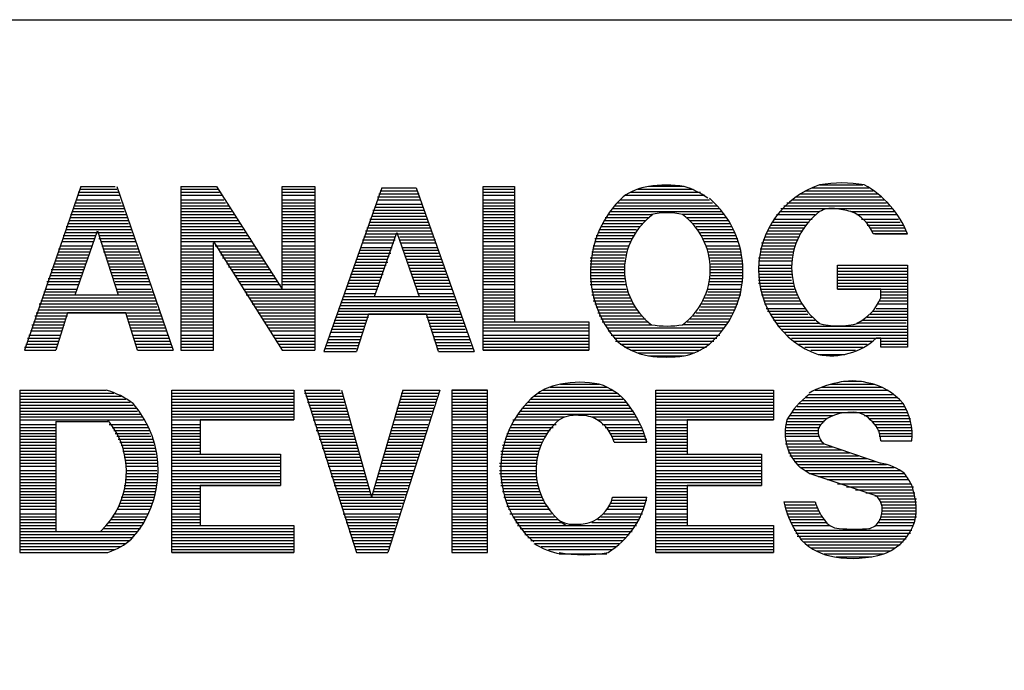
# Model space of a CAD drawing. Extents: x 12 to 27.9, y 10.8 to 21.2.
# Tile 5 of 9: x 25.803 to 26.464, y 11.611 to 12.048. Entities that reach past the tile are written whole.
import ezdxf

# ---------------------------------------------------------------- set-up
doc = ezdxf.new("R2010")
doc.units = 0
doc.header["$MEASUREMENT"] = 0
doc.layers.add('LAYNR1', color=2, linetype='Continuous')

msp = doc.modelspace()

# ---------------------------------------------------------------- linework, layer by layer
at = {"layer": 'LAYNR1', "color": 7}
for points in [[(27.941, 10.798), (23.241, 10.798), (23.241, 12.048), (27.945, 12.048), (27.945, 10.815)], [(25.844, 11.936), (25.806, 11.826)], [(25.844, 11.936), (25.867, 11.936)], [(25.868, 11.936), (25.906, 11.826)], [(25.911, 11.936), (25.911, 11.826), (25.933, 11.826), (25.933, 11.898)], [(25.911, 11.936), (25.935, 11.936)], [(25.935, 11.936), (25.979, 11.867)], [(25.979, 11.936), (26.001, 11.936)], [(25.979, 11.867), (25.979, 11.936), (26.001, 11.936), (26.001, 11.826)], [(26.046, 11.935), (26.007, 11.825)], [(26.046, 11.935), (26.069, 11.935)], [(26.069, 11.935), (26.108, 11.825)], [(26.114, 11.936), (26.135, 11.936)], [(26.249, 11.936), (26.225, 11.936)], [(26.335, 11.935), (26.373, 11.935)], [(26.34, 11.937), (26.369, 11.937)], [(25.842, 11.932), (25.869, 11.932)], [(25.842, 11.93), (25.87, 11.93)], [(25.843, 11.934), (25.868, 11.934)], [(25.911, 11.934), (25.936, 11.934)], [(25.911, 11.932), (25.937, 11.932)], [(25.911, 11.93), (25.939, 11.93)], [(25.979, 11.934), (26.001, 11.934)], [(25.979, 11.932), (26.001, 11.932)], [(25.979, 11.93), (26.001, 11.93)], [(26.043, 11.929), (26.071, 11.929)], [(26.044, 11.931), (26.071, 11.931)], [(26.045, 11.933), (26.07, 11.933)], [(26.114, 11.934), (26.135, 11.934)], [(26.114, 11.932), (26.135, 11.932)], [(26.114, 11.93), (26.135, 11.93)], [(26.209, 11.93), (26.263, 11.93)], [(26.213, 11.932), (26.26, 11.932)], [(26.218, 11.934), (26.255, 11.934)], [(26.324, 11.929), (26.381, 11.929)], [(26.327, 11.931), (26.379, 11.931)], [(26.33, 11.933), (26.376, 11.933)], [(25.839, 11.921), (25.873, 11.921)], [(25.84, 11.925), (25.871, 11.925)], [(25.84, 11.923), (25.872, 11.923)], [(25.841, 11.927), (25.87, 11.927)], [(25.911, 11.927), (25.94, 11.927)], [(25.911, 11.925), (25.941, 11.925)], [(25.911, 11.923), (25.943, 11.923)], [(25.911, 11.921), (25.944, 11.921)], [(25.979, 11.927), (26.001, 11.927)], [(25.979, 11.925), (26.001, 11.925)], [(25.979, 11.923), (26.001, 11.923)], [(25.979, 11.921), (26.001, 11.921)], [(26.041, 11.922), (26.074, 11.922)], [(26.042, 11.924), (26.073, 11.924)], [(26.043, 11.927), (26.072, 11.927)], [(26.114, 11.927), (26.135, 11.927)], [(26.114, 11.925), (26.135, 11.925)], [(26.114, 11.923), (26.135, 11.923)], [(26.114, 11.921), (26.135, 11.921)], [(26.201, 11.921), (26.273, 11.921)], [(26.202, 11.923), (26.271, 11.923)], [(26.204, 11.925), (26.268, 11.925)], [(26.206, 11.927), (26.266, 11.927)], [(26.314, 11.921), (26.389, 11.921)], [(26.316, 11.923), (26.387, 11.923)], [(26.318, 11.925), (26.385, 11.925)], [(26.321, 11.927), (26.383, 11.927)], [(25.837, 11.917), (25.874, 11.917)], [(25.837, 11.915), (25.875, 11.915)], [(25.838, 11.919), (25.873, 11.919)], [(25.911, 11.919), (25.945, 11.919)], [(25.911, 11.917), (25.947, 11.917)], [(25.911, 11.915), (25.948, 11.915)], [(25.979, 11.919), (26.001, 11.919)], [(25.979, 11.917), (26.001, 11.917)], [(25.979, 11.915), (26.001, 11.915)], [(26.039, 11.916), (26.076, 11.916)], [(26.04, 11.92), (26.074, 11.92)], [(26.04, 11.918), (26.075, 11.918)], [(26.114, 11.919), (26.135, 11.919)], [(26.114, 11.917), (26.135, 11.917)], [(26.114, 11.915), (26.135, 11.915)], [(26.196, 11.915), (26.225, 11.915)], [(26.198, 11.917), (26.227, 11.917)], [(26.199, 11.919), (26.274, 11.919)], [(26.276, 11.917), (26.248, 11.917)], [(26.251, 11.915), (26.277, 11.915)], [(26.311, 11.917), (26.337, 11.917)], [(26.313, 11.919), (26.34, 11.919)], [(26.361, 11.919), (26.39, 11.919)], [(26.365, 11.917), (26.392, 11.917)], [(25.834, 11.909), (25.877, 11.909)], [(25.835, 11.911), (25.876, 11.911)], [(25.836, 11.913), (25.876, 11.913)], [(25.911, 11.913), (25.949, 11.913)], [(25.911, 11.911), (25.951, 11.911)], [(25.911, 11.909), (25.952, 11.909)], [(25.979, 11.913), (26.001, 11.913)], [(25.979, 11.911), (26.001, 11.911)], [(25.979, 11.909), (26.001, 11.909)], [(26.036, 11.908), (26.079, 11.908)], [(26.037, 11.91), (26.078, 11.91)], [(26.038, 11.914), (26.076, 11.914)], [(26.038, 11.912), (26.077, 11.912)], [(26.114, 11.913), (26.135, 11.913)], [(26.114, 11.911), (26.135, 11.911)], [(26.114, 11.909), (26.135, 11.909)], [(26.193, 11.909), (26.219, 11.909)], [(26.194, 11.911), (26.221, 11.911)], [(26.195, 11.913), (26.223, 11.913)], [(26.253, 11.913), (26.279, 11.913)], [(26.255, 11.911), (26.28, 11.911)], [(26.257, 11.909), (26.281, 11.909)], [(26.306, 11.908), (26.33, 11.908)], [(26.307, 11.91), (26.331, 11.91)], [(26.308, 11.912), (26.333, 11.912)], [(26.309, 11.914), (26.335, 11.914)], [(26.368, 11.914), (26.393, 11.914)], [(26.371, 11.912), (26.394, 11.912)], [(26.372, 11.91), (26.396, 11.91)], [(26.374, 11.908), (26.397, 11.908)], [(25.832, 11.903), (25.854, 11.903)], [(25.832, 11.901), (25.853, 11.901)], [(25.833, 11.905), (25.878, 11.905)], [(25.834, 11.907), (25.878, 11.907)], [(25.84, 11.863), (25.855, 11.906), (25.869, 11.863)], [(25.856, 11.903), (25.879, 11.903)], [(25.856, 11.901), (25.88, 11.901)], [(25.911, 11.907), (25.953, 11.907)], [(25.911, 11.905), (25.955, 11.905)], [(25.911, 11.903), (25.956, 11.903)], [(25.911, 11.901), (25.958, 11.901)], [(25.979, 11.907), (26.001, 11.907)], [(25.979, 11.905), (26.001, 11.905)], [(25.979, 11.903), (26.001, 11.903)], [(25.979, 11.901), (26.001, 11.901)], [(26.034, 11.902), (26.055, 11.902)], [(26.035, 11.906), (26.079, 11.906)], [(26.035, 11.904), (26.08, 11.904)], [(26.041, 11.862), (26.056, 11.905), (26.071, 11.862)], [(26.058, 11.902), (26.081, 11.902)], [(26.114, 11.907), (26.135, 11.907)], [(26.114, 11.905), (26.135, 11.905)], [(26.114, 11.903), (26.135, 11.903)], [(26.114, 11.901), (26.135, 11.901)], [(26.189, 11.901), (26.214, 11.901)], [(26.19, 11.903), (26.215, 11.903)], [(26.191, 11.905), (26.216, 11.905)], [(26.192, 11.907), (26.217, 11.907)], [(26.258, 11.907), (26.282, 11.907)], [(26.26, 11.905), (26.283, 11.905)], [(26.261, 11.903), (26.284, 11.903)], [(26.262, 11.901), (26.285, 11.901)], [(26.303, 11.902), (26.326, 11.902)], [(26.304, 11.904), (26.327, 11.904)], [(26.305, 11.906), (26.328, 11.906)], [(26.375, 11.906), (26.398, 11.906)], [(26.377, 11.904), (26.399, 11.904)], [(25.83, 11.896), (25.851, 11.896)], [(25.831, 11.899), (25.852, 11.899)], [(25.857, 11.899), (25.881, 11.899)], [(25.858, 11.896), (25.881, 11.896)], [(25.911, 11.899), (25.959, 11.899)], [(25.911, 11.896), (25.933, 11.896)], [(25.933, 11.899), (25.979, 11.826)], [(25.934, 11.896), (25.96, 11.896)], [(25.979, 11.899), (26.001, 11.899)], [(25.979, 11.896), (26.001, 11.896)], [(26.032, 11.895), (26.053, 11.895)], [(26.033, 11.9), (26.055, 11.9)], [(26.033, 11.898), (26.054, 11.898)], [(26.058, 11.9), (26.082, 11.9)], [(26.059, 11.898), (26.082, 11.898)], [(26.06, 11.895), (26.083, 11.895)], [(26.114, 11.899), (26.135, 11.899)], [(26.114, 11.896), (26.135, 11.896)], [(26.188, 11.896), (26.212, 11.896)], [(26.189, 11.899), (26.213, 11.899)], [(26.263, 11.899), (26.285, 11.899)], [(26.264, 11.896), (26.286, 11.896)], [(26.301, 11.898), (26.324, 11.898)], [(26.301, 11.896), (26.323, 11.896)], [(26.302, 11.9), (26.325, 11.9)], [(25.827, 11.888), (25.849, 11.888)], [(25.828, 11.89), (25.849, 11.89)], [(25.829, 11.894), (25.851, 11.894)], [(25.829, 11.892), (25.85, 11.892)], [(25.859, 11.894), (25.882, 11.894)], [(25.859, 11.892), (25.883, 11.892)], [(25.86, 11.89), (25.883, 11.89)], [(25.861, 11.888), (25.884, 11.888)], [(25.911, 11.894), (25.933, 11.894)], [(25.911, 11.892), (25.933, 11.892)], [(25.911, 11.89), (25.933, 11.89)], [(25.911, 11.888), (25.933, 11.888)], [(25.936, 11.894), (25.962, 11.894)], [(25.937, 11.892), (25.963, 11.892)], [(25.938, 11.89), (25.964, 11.89)], [(25.939, 11.888), (25.966, 11.888)], [(25.979, 11.894), (26.001, 11.894)], [(25.979, 11.892), (26.001, 11.892)], [(25.979, 11.89), (26.001, 11.89)], [(25.979, 11.888), (26.001, 11.888)], [(26.03, 11.889), (26.051, 11.889)], [(26.031, 11.893), (26.052, 11.893)], [(26.031, 11.891), (26.052, 11.891)], [(26.06, 11.893), (26.084, 11.893)], [(26.061, 11.891), (26.084, 11.891)], [(26.062, 11.889), (26.085, 11.889)], [(26.114, 11.894), (26.135, 11.894)], [(26.114, 11.892), (26.135, 11.892)], [(26.114, 11.89), (26.135, 11.89)], [(26.114, 11.888), (26.135, 11.888)], [(26.186, 11.888), (26.209, 11.888)], [(26.187, 11.892), (26.211, 11.892)], [(26.187, 11.89), (26.21, 11.89)], [(26.188, 11.894), (26.211, 11.894)], [(26.265, 11.894), (26.287, 11.894)], [(26.265, 11.892), (26.287, 11.892)], [(26.266, 11.89), (26.287, 11.89)], [(26.266, 11.888), (26.288, 11.888)], [(26.299, 11.888), (26.321, 11.888)], [(26.3, 11.894), (26.323, 11.894)], [(26.3, 11.892), (26.322, 11.892)], [(26.3, 11.89), (26.322, 11.89)], [(25.825, 11.882), (25.846, 11.882)], [(25.826, 11.884), (25.847, 11.884)], [(25.827, 11.886), (25.848, 11.886)], [(25.862, 11.886), (25.885, 11.886)], [(25.862, 11.884), (25.886, 11.884)], [(25.863, 11.882), (25.886, 11.882)], [(25.911, 11.886), (25.933, 11.886)], [(25.911, 11.884), (25.933, 11.884)], [(25.911, 11.882), (25.933, 11.882)], [(25.941, 11.886), (25.967, 11.886)], [(25.942, 11.884), (25.968, 11.884)], [(25.943, 11.882), (25.97, 11.882)], [(25.979, 11.886), (26.001, 11.886)], [(25.979, 11.884), (26.001, 11.884)], [(25.979, 11.882), (26.001, 11.882)], [(26.028, 11.885), (26.05, 11.885)], [(26.028, 11.883), (26.049, 11.883)], [(26.029, 11.887), (26.05, 11.887)], [(26.063, 11.887), (26.086, 11.887)], [(26.063, 11.885), (26.087, 11.885)], [(26.064, 11.883), (26.087, 11.883)], [(26.114, 11.886), (26.135, 11.886)], [(26.114, 11.884), (26.135, 11.884)], [(26.114, 11.882), (26.135, 11.882)], [(26.186, 11.886), (26.209, 11.886)], [(26.186, 11.884), (26.209, 11.884)], [(26.186, 11.882), (26.209, 11.882)], [(26.267, 11.886), (26.288, 11.886)], [(26.267, 11.884), (26.288, 11.884)], [(26.267, 11.882), (26.288, 11.882)], [(26.299, 11.886), (26.321, 11.886)], [(26.299, 11.883), (26.321, 11.883)], [(26.352, 11.883), (26.399, 11.883)], [(25.823, 11.876), (25.844, 11.876)], [(25.824, 11.88), (25.846, 11.88)], [(25.824, 11.878), (25.845, 11.878)], [(25.864, 11.88), (25.887, 11.88)], [(25.864, 11.878), (25.888, 11.878)], [(25.865, 11.876), (25.888, 11.876)], [(25.911, 11.88), (25.933, 11.88)], [(25.911, 11.878), (25.933, 11.878)], [(25.911, 11.876), (25.933, 11.876)], [(25.945, 11.88), (25.971, 11.88)], [(25.946, 11.878), (25.972, 11.878)], [(25.948, 11.876), (25.974, 11.876)], [(25.979, 11.88), (26.001, 11.88)], [(25.979, 11.878), (26.001, 11.878)], [(25.979, 11.876), (26.001, 11.876)], [(26.025, 11.877), (26.047, 11.877)], [(26.025, 11.875), (26.046, 11.875)], [(26.026, 11.879), (26.047, 11.879)], [(26.027, 11.881), (26.048, 11.881)], [(26.065, 11.881), (26.088, 11.881)], [(26.065, 11.879), (26.089, 11.879)], [(26.066, 11.877), (26.089, 11.877)], [(26.067, 11.875), (26.09, 11.875)], [(26.114, 11.88), (26.135, 11.88)], [(26.114, 11.878), (26.135, 11.878)], [(26.114, 11.876), (26.135, 11.876)], [(26.186, 11.88), (26.209, 11.88)], [(26.186, 11.878), (26.209, 11.878)], [(26.186, 11.876), (26.209, 11.876)], [(26.267, 11.88), (26.288, 11.88)], [(26.267, 11.878), (26.288, 11.878)], [(26.267, 11.876), (26.288, 11.876)], [(26.299, 11.881), (26.321, 11.881)], [(26.299, 11.879), (26.321, 11.879)], [(26.299, 11.877), (26.321, 11.877)], [(26.299, 11.875), (26.321, 11.875)], [(26.352, 11.881), (26.399, 11.881)], [(26.352, 11.879), (26.399, 11.879)], [(26.352, 11.877), (26.399, 11.877)], [(26.352, 11.875), (26.399, 11.875)], [(25.821, 11.872), (25.843, 11.872)], [(25.821, 11.87), (25.842, 11.87)], [(25.822, 11.874), (25.844, 11.874)], [(25.866, 11.874), (25.889, 11.874)], [(25.867, 11.872), (25.89, 11.872)], [(25.867, 11.87), (25.891, 11.87)], [(25.911, 11.874), (25.933, 11.874)], [(25.911, 11.872), (25.933, 11.872)], [(25.911, 11.87), (25.933, 11.87)], [(25.949, 11.874), (25.975, 11.874)], [(25.95, 11.872), (25.976, 11.872)], [(25.952, 11.87), (25.978, 11.87)], [(25.979, 11.874), (26.001, 11.874)], [(25.979, 11.872), (26.001, 11.872)], [(25.979, 11.87), (26.001, 11.87)], [(26.023, 11.871), (26.044, 11.871)], [(26.023, 11.869), (26.044, 11.869)], [(26.024, 11.873), (26.045, 11.873)], [(26.068, 11.873), (26.091, 11.873)], [(26.068, 11.871), (26.092, 11.871)], [(26.069, 11.869), (26.092, 11.869)], [(26.114, 11.874), (26.135, 11.874)], [(26.114, 11.872), (26.135, 11.872)], [(26.114, 11.87), (26.135, 11.87)], [(26.186, 11.874), (26.209, 11.874)], [(26.186, 11.872), (26.209, 11.872)], [(26.186, 11.87), (26.21, 11.87)], [(26.266, 11.874), (26.288, 11.874)], [(26.266, 11.872), (26.288, 11.872)], [(26.266, 11.87), (26.288, 11.87)], [(26.299, 11.873), (26.321, 11.873)], [(26.299, 11.871), (26.322, 11.871)], [(26.3, 11.869), (26.323, 11.869)], [(26.352, 11.873), (26.399, 11.873)], [(26.352, 11.871), (26.399, 11.871)], [(26.352, 11.869), (26.399, 11.869)], [(25.819, 11.865), (25.841, 11.865)], [(25.819, 11.863), (25.893, 11.863)], [(25.82, 11.867), (25.841, 11.867)], [(25.84, 11.863), (25.869, 11.863)], [(25.868, 11.867), (25.891, 11.867)], [(25.869, 11.865), (25.892, 11.865)], [(25.911, 11.867), (25.933, 11.867)], [(25.911, 11.865), (25.933, 11.865)], [(25.911, 11.863), (25.933, 11.863)], [(25.953, 11.867), (26.001, 11.867)], [(25.954, 11.865), (26.001, 11.865)], [(25.955, 11.863), (26.001, 11.863)], [(26.02, 11.862), (26.095, 11.862)], [(26.021, 11.864), (26.042, 11.864)], [(26.022, 11.867), (26.043, 11.867)], [(26.042, 11.862), (26.071, 11.862)], [(26.07, 11.867), (26.093, 11.867)], [(26.07, 11.864), (26.094, 11.864)], [(26.114, 11.867), (26.135, 11.867)], [(26.114, 11.865), (26.135, 11.865)], [(26.114, 11.863), (26.135, 11.863)], [(26.187, 11.867), (26.21, 11.867)], [(26.187, 11.865), (26.211, 11.865)], [(26.187, 11.863), (26.212, 11.863)], [(26.264, 11.863), (26.287, 11.863)], [(26.265, 11.867), (26.287, 11.867)], [(26.265, 11.865), (26.287, 11.865)], [(26.3, 11.867), (26.323, 11.867)], [(26.301, 11.865), (26.324, 11.865)], [(26.301, 11.863), (26.325, 11.863)], [(26.352, 11.867), (26.399, 11.867)], [(26.381, 11.865), (26.399, 11.865)], [(26.381, 11.863), (26.399, 11.863)], [(25.816, 11.857), (25.895, 11.857)], [(25.816, 11.855), (25.895, 11.855)], [(25.817, 11.859), (25.894, 11.859)], [(25.818, 11.861), (25.894, 11.861)], [(25.911, 11.861), (25.933, 11.861)], [(25.911, 11.859), (25.933, 11.859)], [(25.911, 11.857), (25.933, 11.857)], [(25.911, 11.855), (25.933, 11.855)], [(25.957, 11.861), (26.001, 11.861)], [(25.958, 11.859), (26.001, 11.859)], [(25.959, 11.857), (26.001, 11.857)], [(25.961, 11.855), (26.001, 11.855)], [(26.018, 11.856), (26.097, 11.856)], [(26.019, 11.858), (26.096, 11.858)], [(26.02, 11.86), (26.095, 11.86)], [(26.114, 11.861), (26.135, 11.861)], [(26.114, 11.859), (26.135, 11.859)], [(26.114, 11.857), (26.135, 11.857)], [(26.114, 11.855), (26.135, 11.855)], [(26.188, 11.861), (26.213, 11.861)], [(26.188, 11.859), (26.214, 11.859)], [(26.189, 11.857), (26.215, 11.857)], [(26.19, 11.855), (26.216, 11.855)], [(26.26, 11.855), (26.284, 11.855)], [(26.261, 11.857), (26.285, 11.857)], [(26.262, 11.859), (26.285, 11.859)], [(26.263, 11.861), (26.286, 11.861)], [(26.302, 11.861), (26.326, 11.861)], [(26.303, 11.859), (26.327, 11.859)], [(26.303, 11.857), (26.328, 11.857)], [(26.379, 11.857), (26.399, 11.857)], [(26.38, 11.859), (26.399, 11.859)], [(26.381, 11.861), (26.399, 11.861)], [(25.813, 11.849), (25.835, 11.849)], [(25.814, 11.851), (25.897, 11.851)], [(25.815, 11.853), (25.896, 11.853)], [(25.882, 11.826), (25.874, 11.851), (25.835, 11.851), (25.827, 11.826)], [(25.875, 11.849), (25.898, 11.849)], [(25.911, 11.853), (25.933, 11.853)], [(25.911, 11.851), (25.933, 11.851)], [(25.911, 11.849), (25.933, 11.849)], [(25.962, 11.853), (26.001, 11.853)], [(25.963, 11.851), (26.001, 11.851)], [(25.965, 11.849), (26.001, 11.849)], [(26.016, 11.85), (26.099, 11.85)], [(26.017, 11.854), (26.097, 11.854)], [(26.017, 11.852), (26.098, 11.852)], [(26.084, 11.825), (26.076, 11.85), (26.037, 11.85), (26.029, 11.825)], [(26.114, 11.853), (26.135, 11.853)], [(26.114, 11.851), (26.135, 11.851)], [(26.114, 11.849), (26.135, 11.849)], [(26.191, 11.853), (26.217, 11.853)], [(26.191, 11.851), (26.219, 11.851)], [(26.192, 11.849), (26.221, 11.849)], [(26.255, 11.849), (26.281, 11.849)], [(26.257, 11.851), (26.282, 11.851)], [(26.259, 11.853), (26.283, 11.853)], [(26.304, 11.854), (26.33, 11.854)], [(26.305, 11.852), (26.331, 11.852)], [(26.307, 11.85), (26.332, 11.85)], [(26.374, 11.85), (26.399, 11.85)], [(26.376, 11.852), (26.399, 11.852)], [(26.378, 11.854), (26.399, 11.854)], [(25.811, 11.843), (25.833, 11.843)], [(25.812, 11.845), (25.833, 11.845)], [(25.813, 11.847), (25.834, 11.847)], [(25.875, 11.847), (25.899, 11.847)], [(25.876, 11.845), (25.899, 11.845)], [(25.877, 11.843), (25.9, 11.843)], [(25.911, 11.847), (25.933, 11.847)], [(25.911, 11.845), (25.933, 11.845)], [(25.911, 11.843), (25.933, 11.843)], [(25.966, 11.847), (26.001, 11.847)], [(25.967, 11.845), (26.001, 11.845)], [(25.969, 11.843), (26.001, 11.843)], [(26.013, 11.842), (26.034, 11.842)], [(26.014, 11.846), (26.036, 11.846)], [(26.014, 11.844), (26.035, 11.844)], [(26.015, 11.848), (26.037, 11.848)], [(26.076, 11.848), (26.1, 11.848)], [(26.077, 11.846), (26.1, 11.846)], [(26.078, 11.844), (26.101, 11.844)], [(26.078, 11.842), (26.102, 11.842)], [(26.114, 11.847), (26.135, 11.847)], [(26.114, 11.845), (26.185, 11.845)], [(26.114, 11.843), (26.185, 11.843)], [(26.193, 11.847), (26.223, 11.847)], [(26.194, 11.845), (26.225, 11.845)], [(26.196, 11.843), (26.227, 11.843)], [(26.277, 11.843), (26.248, 11.843)], [(26.251, 11.845), (26.279, 11.845)], [(26.253, 11.847), (26.28, 11.847)], [(26.308, 11.848), (26.335, 11.848)], [(26.309, 11.846), (26.337, 11.846)], [(26.311, 11.844), (26.339, 11.844)], [(26.312, 11.842), (26.399, 11.842)], [(26.398, 11.844), (26.366, 11.844)], [(26.369, 11.846), (26.399, 11.846)], [(26.372, 11.848), (26.399, 11.848)], [(25.809, 11.836), (25.83, 11.836)], [(25.81, 11.839), (25.831, 11.839)], [(25.811, 11.841), (25.832, 11.841)], [(25.877, 11.841), (25.901, 11.841)], [(25.878, 11.839), (25.901, 11.839)], [(25.879, 11.836), (25.902, 11.836)], [(25.911, 11.841), (25.933, 11.841)], [(25.911, 11.839), (25.933, 11.839)], [(25.911, 11.836), (25.933, 11.836)], [(25.97, 11.841), (26.001, 11.841)], [(25.971, 11.839), (26.001, 11.839)], [(25.973, 11.836), (26.001, 11.836)], [(26.011, 11.835), (26.032, 11.835)], [(26.012, 11.84), (26.034, 11.84)], [(26.012, 11.838), (26.033, 11.838)], [(26.079, 11.84), (26.102, 11.84)], [(26.08, 11.838), (26.103, 11.838)], [(26.081, 11.835), (26.104, 11.835)], [(26.114, 11.841), (26.185, 11.841)], [(26.114, 11.839), (26.185, 11.839)], [(26.114, 11.836), (26.185, 11.836)], [(26.197, 11.841), (26.276, 11.841)], [(26.198, 11.839), (26.274, 11.839)], [(26.2, 11.836), (26.273, 11.836)], [(26.314, 11.84), (26.399, 11.84)], [(26.316, 11.838), (26.399, 11.838)], [(26.318, 11.836), (26.399, 11.836)], [(25.807, 11.83), (25.828, 11.83)], [(25.808, 11.834), (25.83, 11.834)], [(25.808, 11.832), (25.829, 11.832)], [(25.88, 11.834), (25.903, 11.834)], [(25.88, 11.832), (25.904, 11.832)], [(25.881, 11.83), (25.904, 11.83)], [(25.911, 11.834), (25.933, 11.834)], [(25.911, 11.832), (25.933, 11.832)], [(25.911, 11.83), (25.933, 11.83)], [(25.974, 11.834), (26.001, 11.834)], [(25.975, 11.832), (26.001, 11.832)], [(25.977, 11.83), (26.001, 11.83)], [(26.009, 11.831), (26.031, 11.831)], [(26.009, 11.829), (26.03, 11.829)], [(26.01, 11.833), (26.032, 11.833)], [(26.081, 11.833), (26.105, 11.833)], [(26.082, 11.831), (26.105, 11.831)], [(26.083, 11.829), (26.106, 11.829)], [(26.114, 11.834), (26.185, 11.834)], [(26.114, 11.832), (26.185, 11.832)], [(26.114, 11.83), (26.185, 11.83)], [(26.202, 11.834), (26.271, 11.834)], [(26.203, 11.832), (26.269, 11.832)], [(26.206, 11.83), (26.266, 11.83)], [(26.321, 11.834), (26.399, 11.834)], [(26.323, 11.832), (26.375, 11.832)], [(26.326, 11.83), (26.372, 11.83)], [(26.381, 11.832), (26.399, 11.832)], [(26.381, 11.83), (26.399, 11.83)], [(25.806, 11.828), (25.828, 11.828)], [(25.806, 11.826), (25.827, 11.826)], [(25.882, 11.828), (25.905, 11.828)], [(25.882, 11.826), (25.906, 11.826)], [(25.911, 11.828), (25.933, 11.828)], [(25.911, 11.826), (25.933, 11.826)], [(25.978, 11.828), (26.001, 11.828)], [(25.979, 11.826), (26.001, 11.826)], [(26.007, 11.825), (26.029, 11.825)], [(26.008, 11.827), (26.029, 11.827)], [(26.083, 11.827), (26.107, 11.827)], [(26.084, 11.825), (26.108, 11.825)], [(26.114, 11.828), (26.185, 11.828)], [(26.114, 11.826), (26.185, 11.826)], [(26.209, 11.828), (26.264, 11.828)], [(26.213, 11.826), (26.26, 11.826)], [(26.218, 11.824), (26.256, 11.824)], [(26.225, 11.822), (26.249, 11.822)], [(26.33, 11.828), (26.369, 11.828)], [(26.334, 11.826), (26.364, 11.826)], [(26.339, 11.823), (26.357, 11.823)], [(26.166, 11.803), (26.192, 11.803)], [(26.347, 11.803), (26.377, 11.803)], [(26.356, 11.805), (26.368, 11.805)], [(25.803, 11.799), (25.861, 11.799)], [(25.803, 11.799), (25.803, 11.69)], [(25.803, 11.797), (25.866, 11.797)], [(25.905, 11.799), (25.987, 11.799)], [(25.905, 11.797), (25.987, 11.797)], [(25.994, 11.799), (26.018, 11.799)], [(25.994, 11.799), (26.029, 11.69)], [(25.994, 11.797), (26.019, 11.797)], [(26.019, 11.799), (26.039, 11.727)], [(26.06, 11.799), (26.039, 11.727)], [(26.085, 11.799), (26.05, 11.69)], [(26.059, 11.797), (26.084, 11.797)], [(26.06, 11.799), (26.085, 11.799)], [(26.093, 11.799), (26.117, 11.799)], [(26.093, 11.797), (26.117, 11.797)], [(26.151, 11.797), (26.204, 11.797)], [(26.154, 11.799), (26.201, 11.799)], [(26.159, 11.801), (26.197, 11.801)], [(26.23, 11.799), (26.309, 11.799)], [(26.23, 11.797), (26.309, 11.797)], [(26.333, 11.796), (26.389, 11.796)], [(26.337, 11.799), (26.386, 11.799)], [(26.341, 11.801), (26.382, 11.801)], [(25.803, 11.795), (25.871, 11.795)], [(25.803, 11.793), (25.874, 11.793)], [(25.803, 11.791), (25.877, 11.791)], [(25.803, 11.789), (25.879, 11.789)], [(25.905, 11.795), (25.987, 11.795)], [(25.905, 11.793), (25.987, 11.793)], [(25.905, 11.791), (25.987, 11.791)], [(25.905, 11.789), (25.987, 11.789)], [(25.995, 11.795), (26.02, 11.795)], [(25.996, 11.793), (26.02, 11.793)], [(25.996, 11.791), (26.021, 11.791)], [(25.997, 11.789), (26.021, 11.789)], [(26.057, 11.789), (26.081, 11.789)], [(26.058, 11.793), (26.083, 11.793)], [(26.058, 11.791), (26.082, 11.791)], [(26.059, 11.795), (26.083, 11.795)], [(26.093, 11.795), (26.117, 11.795)], [(26.093, 11.793), (26.117, 11.793)], [(26.093, 11.791), (26.117, 11.791)], [(26.093, 11.789), (26.117, 11.789)], [(26.142, 11.789), (26.212, 11.789)], [(26.144, 11.791), (26.21, 11.791)], [(26.146, 11.793), (26.208, 11.793)], [(26.148, 11.795), (26.206, 11.795)], [(26.23, 11.795), (26.309, 11.795)], [(26.23, 11.793), (26.309, 11.793)], [(26.23, 11.791), (26.309, 11.791)], [(26.23, 11.789), (26.309, 11.789)], [(26.326, 11.79), (26.396, 11.79)], [(26.328, 11.792), (26.394, 11.792)], [(26.331, 11.794), (26.392, 11.794)], [(25.803, 11.787), (25.881, 11.787)], [(25.803, 11.785), (25.882, 11.785)], [(25.803, 11.783), (25.884, 11.783)], [(25.905, 11.787), (25.987, 11.787)], [(25.905, 11.785), (25.987, 11.785)], [(25.905, 11.783), (25.987, 11.783)], [(25.998, 11.787), (26.022, 11.787)], [(25.999, 11.785), (26.023, 11.785)], [(25.999, 11.783), (26.023, 11.783)], [(26.055, 11.783), (26.079, 11.783)], [(26.056, 11.787), (26.081, 11.787)], [(26.056, 11.785), (26.08, 11.785)], [(26.093, 11.787), (26.117, 11.787)], [(26.093, 11.785), (26.117, 11.785)], [(26.093, 11.783), (26.117, 11.783)], [(26.137, 11.783), (26.18, 11.783)], [(26.139, 11.785), (26.183, 11.785)], [(26.14, 11.787), (26.213, 11.787)], [(26.179, 11.783), (26.216, 11.783)], [(26.182, 11.785), (26.215, 11.785)], [(26.23, 11.787), (26.309, 11.787)], [(26.23, 11.785), (26.309, 11.785)], [(26.23, 11.783), (26.309, 11.783)], [(26.32, 11.782), (26.349, 11.782)], [(26.321, 11.784), (26.399, 11.784)], [(26.323, 11.786), (26.398, 11.786)], [(26.325, 11.788), (26.397, 11.788)], [(26.37, 11.782), (26.4, 11.782)], [(25.803, 11.781), (25.885, 11.781)], [(25.803, 11.779), (25.886, 11.779)], [(25.803, 11.776), (25.827, 11.776)], [(25.827, 11.778), (25.827, 11.704)], [(25.827, 11.778), (25.862, 11.778)], [(25.863, 11.776), (25.888, 11.776)], [(25.905, 11.781), (25.987, 11.781)], [(25.905, 11.779), (25.987, 11.779)], [(25.905, 11.776), (25.924, 11.776)], [(26, 11.781), (26.024, 11.781)], [(26, 11.779), (26.024, 11.779)], [(26.001, 11.776), (26.025, 11.776)], [(26.054, 11.779), (26.078, 11.779)], [(26.054, 11.776), (26.077, 11.776)], [(26.055, 11.781), (26.079, 11.781)], [(26.093, 11.781), (26.117, 11.781)], [(26.093, 11.779), (26.117, 11.779)], [(26.093, 11.776), (26.117, 11.776)], [(26.133, 11.776), (26.163, 11.776)], [(26.134, 11.779), (26.165, 11.779)], [(26.136, 11.781), (26.169, 11.781)], [(26.187, 11.781), (26.217, 11.781)], [(26.191, 11.779), (26.218, 11.779)], [(26.194, 11.776), (26.219, 11.776)], [(26.23, 11.781), (26.309, 11.781)], [(26.23, 11.779), (26.309, 11.779)], [(26.23, 11.776), (26.251, 11.776)], [(26.317, 11.776), (26.341, 11.776)], [(26.318, 11.778), (26.343, 11.778)], [(26.319, 11.78), (26.345, 11.78)], [(26.373, 11.78), (26.401, 11.78)], [(26.375, 11.778), (26.401, 11.778)], [(26.377, 11.776), (26.401, 11.776)], [(25.803, 11.774), (25.827, 11.774)], [(25.803, 11.772), (25.827, 11.772)], [(25.803, 11.77), (25.827, 11.77)], [(25.865, 11.774), (25.889, 11.774)], [(25.866, 11.772), (25.89, 11.772)], [(25.867, 11.77), (25.89, 11.77)], [(25.905, 11.774), (25.924, 11.774)], [(25.905, 11.772), (25.924, 11.772)], [(25.905, 11.77), (25.924, 11.77)], [(26.002, 11.774), (26.026, 11.774)], [(26.002, 11.772), (26.026, 11.772)], [(26.003, 11.77), (26.027, 11.77)], [(26.052, 11.772), (26.076, 11.772)], [(26.052, 11.77), (26.075, 11.77)], [(26.053, 11.774), (26.077, 11.774)], [(26.093, 11.774), (26.117, 11.774)], [(26.093, 11.772), (26.117, 11.772)], [(26.093, 11.77), (26.117, 11.77)], [(26.13, 11.77), (26.157, 11.77)], [(26.131, 11.772), (26.159, 11.772)], [(26.132, 11.774), (26.161, 11.774)], [(26.196, 11.774), (26.22, 11.774)], [(26.198, 11.772), (26.221, 11.772)], [(26.199, 11.77), (26.222, 11.77)], [(26.23, 11.774), (26.251, 11.774)], [(26.23, 11.772), (26.251, 11.772)], [(26.23, 11.77), (26.251, 11.77)], [(26.317, 11.774), (26.34, 11.774)], [(26.317, 11.772), (26.339, 11.772)], [(26.317, 11.77), (26.339, 11.77)], [(26.378, 11.774), (26.402, 11.774)], [(26.379, 11.772), (26.402, 11.772)], [(26.38, 11.77), (26.402, 11.77)], [(25.803, 11.768), (25.827, 11.768)], [(25.803, 11.766), (25.827, 11.766)], [(25.803, 11.764), (25.827, 11.764)], [(25.868, 11.768), (25.891, 11.768)], [(25.869, 11.766), (25.892, 11.766)], [(25.87, 11.764), (25.893, 11.764)], [(25.905, 11.768), (25.924, 11.768)], [(25.905, 11.766), (25.924, 11.766)], [(25.905, 11.764), (25.924, 11.764)], [(26.004, 11.768), (26.027, 11.768)], [(26.004, 11.766), (26.028, 11.766)], [(26.005, 11.764), (26.029, 11.764)], [(26.05, 11.764), (26.073, 11.764)], [(26.051, 11.768), (26.075, 11.768)], [(26.051, 11.766), (26.074, 11.766)], [(26.093, 11.768), (26.117, 11.768)], [(26.093, 11.766), (26.117, 11.766)], [(26.093, 11.764), (26.117, 11.764)], [(26.128, 11.764), (26.154, 11.764)], [(26.129, 11.766), (26.155, 11.766)], [(26.13, 11.768), (26.156, 11.768)], [(26.2, 11.768), (26.223, 11.768)], [(26.201, 11.766), (26.224, 11.766)], [(26.202, 11.764), (26.224, 11.764)], [(26.23, 11.768), (26.251, 11.768)], [(26.23, 11.766), (26.251, 11.766)], [(26.23, 11.764), (26.251, 11.764)], [(26.317, 11.768), (26.34, 11.768)], [(26.317, 11.765), (26.341, 11.765)], [(26.317, 11.763), (26.343, 11.763)], [(26.38, 11.768), (26.402, 11.768)], [(26.381, 11.765), (26.402, 11.765)], [(25.803, 11.762), (25.827, 11.762)], [(25.803, 11.76), (25.827, 11.76)], [(25.803, 11.758), (25.827, 11.758)], [(25.803, 11.756), (25.827, 11.756)], [(25.871, 11.762), (25.893, 11.762)], [(25.872, 11.76), (25.894, 11.76)], [(25.872, 11.758), (25.894, 11.758)], [(25.873, 11.756), (25.894, 11.756)], [(25.905, 11.762), (25.924, 11.762)], [(25.905, 11.76), (25.924, 11.76)], [(25.905, 11.758), (25.924, 11.758)], [(25.905, 11.756), (25.978, 11.756)], [(26.006, 11.762), (26.029, 11.762)], [(26.006, 11.76), (26.03, 11.76)], [(26.007, 11.758), (26.03, 11.758)], [(26.008, 11.756), (26.031, 11.756)], [(26.048, 11.758), (26.071, 11.758)], [(26.048, 11.756), (26.071, 11.756)], [(26.049, 11.762), (26.073, 11.762)], [(26.049, 11.76), (26.072, 11.76)], [(26.093, 11.762), (26.117, 11.762)], [(26.093, 11.76), (26.117, 11.76)], [(26.093, 11.758), (26.117, 11.758)], [(26.093, 11.756), (26.117, 11.756)], [(26.126, 11.758), (26.151, 11.758)], [(26.126, 11.756), (26.151, 11.756)], [(26.127, 11.762), (26.153, 11.762)], [(26.127, 11.76), (26.152, 11.76)], [(26.23, 11.762), (26.251, 11.762)], [(26.23, 11.76), (26.251, 11.76)], [(26.23, 11.758), (26.251, 11.758)], [(26.23, 11.756), (26.301, 11.756)], [(26.318, 11.761), (26.349, 11.761)], [(26.319, 11.759), (26.355, 11.759)], [(26.319, 11.757), (26.36, 11.757)], [(25.803, 11.754), (25.827, 11.754)], [(25.803, 11.752), (25.827, 11.752)], [(25.803, 11.75), (25.827, 11.75)], [(25.873, 11.754), (25.895, 11.754)], [(25.874, 11.752), (25.895, 11.752)], [(25.874, 11.75), (25.895, 11.75)], [(25.905, 11.754), (25.978, 11.754)], [(25.905, 11.752), (25.978, 11.752)], [(25.905, 11.75), (25.978, 11.75)], [(26.008, 11.754), (26.032, 11.754)], [(26.009, 11.752), (26.032, 11.752)], [(26.01, 11.75), (26.033, 11.75)], [(26.046, 11.752), (26.069, 11.752)], [(26.046, 11.75), (26.069, 11.75)], [(26.047, 11.754), (26.07, 11.754)], [(26.093, 11.754), (26.117, 11.754)], [(26.093, 11.752), (26.117, 11.752)], [(26.093, 11.75), (26.117, 11.75)], [(26.125, 11.75), (26.15, 11.75)], [(26.126, 11.754), (26.15, 11.754)], [(26.126, 11.752), (26.15, 11.752)], [(26.23, 11.754), (26.301, 11.754)], [(26.23, 11.752), (26.301, 11.752)], [(26.23, 11.75), (26.301, 11.75)], [(26.32, 11.755), (26.366, 11.755)], [(26.322, 11.753), (26.372, 11.753)], [(26.323, 11.751), (26.378, 11.751)], [(26.325, 11.749), (26.385, 11.749)], [(25.803, 11.748), (25.827, 11.748)], [(25.803, 11.745), (25.827, 11.745)], [(25.803, 11.743), (25.827, 11.743)], [(25.874, 11.748), (25.895, 11.748)], [(25.874, 11.745), (25.895, 11.745)], [(25.874, 11.743), (25.895, 11.743)], [(25.905, 11.748), (25.978, 11.748)], [(25.905, 11.745), (25.978, 11.745)], [(25.905, 11.743), (25.978, 11.743)], [(26.01, 11.748), (26.033, 11.748)], [(26.011, 11.745), (26.034, 11.745)], [(26.012, 11.743), (26.035, 11.743)], [(26.044, 11.743), (26.067, 11.743)], [(26.045, 11.748), (26.068, 11.748)], [(26.045, 11.745), (26.067, 11.745)], [(26.093, 11.748), (26.117, 11.748)], [(26.093, 11.745), (26.117, 11.745)], [(26.093, 11.743), (26.117, 11.743)], [(26.125, 11.748), (26.15, 11.748)], [(26.125, 11.745), (26.15, 11.745)], [(26.125, 11.743), (26.15, 11.743)], [(26.23, 11.748), (26.301, 11.748)], [(26.23, 11.745), (26.301, 11.745)], [(26.23, 11.743), (26.301, 11.743)], [(26.327, 11.747), (26.39, 11.747)], [(26.33, 11.745), (26.394, 11.745)], [(26.333, 11.743), (26.397, 11.743)], [(25.803, 11.741), (25.827, 11.741)], [(25.803, 11.739), (25.827, 11.739)], [(25.803, 11.737), (25.827, 11.737)], [(25.874, 11.741), (25.895, 11.741)], [(25.874, 11.739), (25.895, 11.739)], [(25.874, 11.737), (25.895, 11.737)], [(25.905, 11.741), (25.978, 11.741)], [(25.905, 11.739), (25.978, 11.739)], [(25.905, 11.737), (25.978, 11.737)], [(26.012, 11.741), (26.035, 11.741)], [(26.013, 11.739), (26.036, 11.739)], [(26.014, 11.737), (26.036, 11.737)], [(26.042, 11.737), (26.065, 11.737)], [(26.043, 11.741), (26.066, 11.741)], [(26.043, 11.739), (26.066, 11.739)], [(26.093, 11.741), (26.117, 11.741)], [(26.093, 11.739), (26.117, 11.739)], [(26.093, 11.737), (26.117, 11.737)], [(26.126, 11.741), (26.15, 11.741)], [(26.126, 11.739), (26.15, 11.739)], [(26.126, 11.737), (26.15, 11.737)], [(26.23, 11.741), (26.301, 11.741)], [(26.23, 11.739), (26.301, 11.739)], [(26.23, 11.737), (26.301, 11.737)], [(26.339, 11.741), (26.398, 11.741)], [(26.345, 11.739), (26.4, 11.739)], [(26.352, 11.736), (26.401, 11.736)], [(25.803, 11.735), (25.827, 11.735)], [(25.803, 11.733), (25.827, 11.733)], [(25.803, 11.731), (25.827, 11.731)], [(25.873, 11.735), (25.895, 11.735)], [(25.873, 11.733), (25.894, 11.733)], [(25.873, 11.731), (25.894, 11.731)], [(25.905, 11.735), (25.978, 11.735)], [(25.905, 11.733), (25.924, 11.733)], [(25.905, 11.731), (25.924, 11.731)], [(26.014, 11.735), (26.037, 11.735)], [(26.015, 11.733), (26.038, 11.733)], [(26.016, 11.731), (26.038, 11.731)], [(26.04, 11.731), (26.063, 11.731)], [(26.041, 11.733), (26.063, 11.733)], [(26.042, 11.735), (26.064, 11.735)], [(26.093, 11.735), (26.117, 11.735)], [(26.093, 11.733), (26.117, 11.733)], [(26.093, 11.731), (26.117, 11.731)], [(26.126, 11.735), (26.151, 11.735)], [(26.127, 11.733), (26.151, 11.733)], [(26.127, 11.731), (26.152, 11.731)], [(26.23, 11.735), (26.301, 11.735)], [(26.23, 11.733), (26.251, 11.733)], [(26.23, 11.731), (26.251, 11.731)], [(26.358, 11.734), (26.403, 11.734)], [(26.364, 11.732), (26.403, 11.732)], [(26.371, 11.73), (26.404, 11.73)], [(25.803, 11.729), (25.827, 11.729)], [(25.803, 11.727), (25.827, 11.727)], [(25.803, 11.725), (25.827, 11.725)], [(25.803, 11.723), (25.827, 11.723)], [(25.87, 11.723), (25.892, 11.723)], [(25.871, 11.727), (25.893, 11.727)], [(25.871, 11.725), (25.892, 11.725)], [(25.872, 11.729), (25.894, 11.729)], [(25.905, 11.729), (25.924, 11.729)], [(25.905, 11.727), (25.924, 11.727)], [(25.905, 11.725), (25.924, 11.725)], [(25.905, 11.723), (25.924, 11.723)], [(26.017, 11.729), (26.039, 11.729)], [(26.017, 11.727), (26.061, 11.727)], [(26.018, 11.725), (26.061, 11.725)], [(26.018, 11.723), (26.06, 11.723)], [(26.04, 11.729), (26.062, 11.729)], [(26.093, 11.729), (26.117, 11.729)], [(26.093, 11.727), (26.117, 11.727)], [(26.093, 11.725), (26.117, 11.725)], [(26.093, 11.723), (26.117, 11.723)], [(26.128, 11.729), (26.153, 11.729)], [(26.128, 11.727), (26.154, 11.727)], [(26.129, 11.725), (26.155, 11.725)], [(26.13, 11.723), (26.156, 11.723)], [(26.199, 11.723), (26.223, 11.723)], [(26.2, 11.725), (26.224, 11.725)], [(26.201, 11.727), (26.224, 11.727)], [(26.23, 11.729), (26.251, 11.729)], [(26.23, 11.727), (26.251, 11.727)], [(26.23, 11.725), (26.251, 11.725)], [(26.23, 11.723), (26.251, 11.723)], [(26.316, 11.724), (26.337, 11.724)], [(26.317, 11.724), (26.337, 11.724)], [(26.377, 11.728), (26.404, 11.728)], [(26.38, 11.726), (26.405, 11.726)], [(26.381, 11.724), (26.405, 11.724)], [(25.803, 11.721), (25.827, 11.721)], [(25.803, 11.719), (25.827, 11.719)], [(25.803, 11.716), (25.827, 11.716)], [(25.867, 11.716), (25.889, 11.716)], [(25.868, 11.719), (25.89, 11.719)], [(25.869, 11.721), (25.891, 11.721)], [(25.905, 11.721), (25.924, 11.721)], [(25.905, 11.719), (25.924, 11.719)], [(25.905, 11.716), (25.924, 11.716)], [(26.019, 11.721), (26.059, 11.721)], [(26.02, 11.719), (26.059, 11.719)], [(26.02, 11.716), (26.058, 11.716)], [(26.093, 11.721), (26.117, 11.721)], [(26.093, 11.719), (26.117, 11.719)], [(26.093, 11.716), (26.117, 11.716)], [(26.13, 11.721), (26.157, 11.721)], [(26.131, 11.719), (26.159, 11.719)], [(26.132, 11.716), (26.16, 11.716)], [(26.195, 11.716), (26.221, 11.716)], [(26.197, 11.719), (26.222, 11.719)], [(26.198, 11.721), (26.222, 11.721)], [(26.23, 11.721), (26.251, 11.721)], [(26.23, 11.719), (26.251, 11.719)], [(26.23, 11.716), (26.251, 11.716)], [(26.317, 11.722), (26.337, 11.722)], [(26.317, 11.72), (26.338, 11.72)], [(26.318, 11.718), (26.339, 11.718)], [(26.318, 11.716), (26.34, 11.716)], [(26.382, 11.722), (26.405, 11.722)], [(26.382, 11.72), (26.405, 11.72)], [(26.382, 11.718), (26.405, 11.718)], [(26.382, 11.716), (26.405, 11.716)], [(25.803, 11.714), (25.827, 11.714)], [(25.803, 11.712), (25.827, 11.712)], [(25.803, 11.71), (25.827, 11.71)], [(25.862, 11.71), (25.886, 11.71)], [(25.864, 11.712), (25.887, 11.712)], [(25.865, 11.714), (25.888, 11.714)], [(25.905, 11.714), (25.924, 11.714)], [(25.905, 11.712), (25.924, 11.712)], [(25.905, 11.71), (25.924, 11.71)], [(26.021, 11.714), (26.057, 11.714)], [(26.022, 11.712), (26.057, 11.712)], [(26.022, 11.71), (26.056, 11.71)], [(26.093, 11.714), (26.117, 11.714)], [(26.093, 11.712), (26.117, 11.712)], [(26.093, 11.71), (26.117, 11.71)], [(26.134, 11.714), (26.162, 11.714)], [(26.135, 11.712), (26.164, 11.712)], [(26.136, 11.71), (26.168, 11.71)], [(26.187, 11.71), (26.218, 11.71)], [(26.191, 11.712), (26.219, 11.712)], [(26.193, 11.714), (26.22, 11.714)], [(26.23, 11.714), (26.251, 11.714)], [(26.23, 11.712), (26.251, 11.712)], [(26.23, 11.71), (26.251, 11.71)], [(26.319, 11.714), (26.342, 11.714)], [(26.32, 11.712), (26.343, 11.712)], [(26.321, 11.71), (26.345, 11.71)], [(26.379, 11.71), (26.404, 11.71)], [(26.38, 11.712), (26.404, 11.712)], [(26.381, 11.714), (26.405, 11.714)], [(25.803, 11.708), (25.827, 11.708)], [(25.803, 11.706), (25.827, 11.706)], [(25.803, 11.704), (25.882, 11.704)], [(25.827, 11.704), (25.856, 11.704)], [(25.859, 11.706), (25.884, 11.706)], [(25.861, 11.708), (25.885, 11.708)], [(25.905, 11.708), (25.987, 11.708)], [(25.905, 11.706), (25.987, 11.706)], [(25.905, 11.704), (25.987, 11.704)], [(26.023, 11.708), (26.055, 11.708)], [(26.024, 11.706), (26.055, 11.706)], [(26.024, 11.704), (26.054, 11.704)], [(26.093, 11.708), (26.117, 11.708)], [(26.093, 11.706), (26.117, 11.706)], [(26.093, 11.704), (26.117, 11.704)], [(26.137, 11.708), (26.166, 11.708)], [(26.139, 11.706), (26.166, 11.706)], [(26.141, 11.704), (26.214, 11.704)], [(26.166, 11.708), (26.217, 11.708)], [(26.166, 11.706), (26.215, 11.706)], [(26.23, 11.708), (26.309, 11.708)], [(26.23, 11.706), (26.309, 11.706)], [(26.23, 11.704), (26.309, 11.704)], [(26.322, 11.708), (26.347, 11.708)], [(26.323, 11.705), (26.402, 11.705)], [(26.324, 11.703), (26.401, 11.703)], [(26.377, 11.708), (26.403, 11.708)], [(25.803, 11.702), (25.88, 11.702)], [(25.803, 11.7), (25.879, 11.7)], [(25.803, 11.698), (25.877, 11.698)], [(25.905, 11.702), (25.987, 11.702)], [(25.905, 11.7), (25.987, 11.7)], [(25.905, 11.698), (25.987, 11.698)], [(26.025, 11.702), (26.054, 11.702)], [(26.026, 11.7), (26.053, 11.7)], [(26.026, 11.698), (26.052, 11.698)], [(26.093, 11.702), (26.117, 11.702)], [(26.093, 11.7), (26.117, 11.7)], [(26.093, 11.698), (26.117, 11.698)], [(26.142, 11.702), (26.212, 11.702)], [(26.144, 11.7), (26.21, 11.7)], [(26.146, 11.698), (26.208, 11.698)], [(26.23, 11.702), (26.309, 11.702)], [(26.23, 11.7), (26.309, 11.7)], [(26.23, 11.698), (26.309, 11.698)], [(26.325, 11.701), (26.399, 11.701)], [(26.327, 11.699), (26.398, 11.699)], [(26.329, 11.697), (26.396, 11.697)], [(25.803, 11.696), (25.874, 11.696)], [(25.803, 11.694), (25.871, 11.694)], [(25.803, 11.692), (25.867, 11.692)], [(25.803, 11.69), (25.862, 11.69)], [(25.905, 11.696), (25.987, 11.696)], [(25.905, 11.694), (25.987, 11.694)], [(25.905, 11.692), (25.987, 11.692)], [(25.905, 11.69), (25.987, 11.69)], [(26.027, 11.696), (26.052, 11.696)], [(26.028, 11.694), (26.051, 11.694)], [(26.028, 11.692), (26.05, 11.692)], [(26.029, 11.69), (26.05, 11.69)], [(26.093, 11.696), (26.117, 11.696)], [(26.093, 11.694), (26.117, 11.694)], [(26.093, 11.692), (26.117, 11.692)], [(26.093, 11.69), (26.117, 11.69)], [(26.149, 11.696), (26.206, 11.696)], [(26.153, 11.694), (26.204, 11.694)], [(26.158, 11.692), (26.201, 11.692)], [(26.23, 11.696), (26.309, 11.696)], [(26.23, 11.694), (26.309, 11.694)], [(26.23, 11.692), (26.309, 11.692)], [(26.23, 11.69), (26.309, 11.69)], [(26.332, 11.695), (26.394, 11.695)], [(26.334, 11.693), (26.391, 11.693)], [(26.338, 11.691), (26.388, 11.691)], [(26.165, 11.689), (26.197, 11.689)], [(26.343, 11.689), (26.383, 11.689)], [(26.351, 11.687), (26.375, 11.687)]]:
    msp.add_lwpolyline(points, dxfattribs=at)
for points in [[(26.114, 11.826), (26.114, 11.936), (26.135, 11.936), (26.135, 11.845), (26.185, 11.845), (26.185, 11.826), (26.114, 11.826)], [(25.905, 11.799), (25.987, 11.799), (25.987, 11.779), (25.924, 11.779), (25.924, 11.756), (25.978, 11.756), (25.978, 11.735), (25.924, 11.735), (25.924, 11.708), (25.987, 11.708), (25.987, 11.69), (25.905, 11.69), (25.905, 11.799)], [(26.093, 11.799), (26.093, 11.69), (26.117, 11.69), (26.117, 11.799), (26.093, 11.799)], [(26.23, 11.799), (26.309, 11.799), (26.309, 11.779), (26.251, 11.779), (26.251, 11.756), (26.301, 11.756), (26.301, 11.735), (26.251, 11.735), (26.251, 11.708), (26.309, 11.708), (26.309, 11.69), (26.23, 11.69), (26.23, 11.799)]]:
    msp.add_lwpolyline(points, close=True, dxfattribs=at)
for points in [[(26.225, 11.936, 0.105987), (26.208, 11.929)], [(26.249, 11.936, 0.064687), (26.225, 11.936)], [(26.265, 11.928, 0.078465), (26.249, 11.936)], [(26.34, 11.937, 0.710686), (26.339, 11.823)], [(26.37, 11.937, 0.08449), (26.34, 11.937)], [(26.399, 11.904, 0.172337), (26.37, 11.937)], [(26.208, 11.929, 0.408612), (26.204, 11.832)], [(26.266, 11.83, 0.458887), (26.266, 11.928)], [(26.35, 11.921, 0.171104), (26.34, 11.919)], [(26.361, 11.919, 0.051764), (26.35, 11.921)], [(26.228, 11.917, 0.501296), (26.227, 11.843)], [(26.248, 11.917, 0.117067), (26.227, 11.917)], [(26.248, 11.843, 0.5013), (26.248, 11.917)], [(26.34, 11.919, 0.50138), (26.34, 11.844)], [(26.399, 11.904), (26.376, 11.904, 0.215231), (26.361, 11.919)], [(26.365, 11.844, 0.184866), (26.381, 11.861), (26.381, 11.867), (26.352, 11.867), (26.352, 11.883), (26.399, 11.883), (26.399, 11.828), (26.381, 11.828), (26.381, 11.834), (26.378, 11.834)], [(26.227, 11.843, 0.085213), (26.248, 11.843)], [(26.339, 11.844, 0.129852), (26.366, 11.844)], [(26.204, 11.832, 0.125019), (26.225, 11.822)], [(26.249, 11.822, 0.110228), (26.266, 11.83)], [(26.339, 11.823, 0.240587), (26.378, 11.834)], [(26.225, 11.822, 0.060771), (26.249, 11.822)], [(26.166, 11.803, 0.079135), (26.152, 11.798)], [(26.192, 11.803, 0.100132), (26.166, 11.803)], [(26.211, 11.79, 0.158211), (26.192, 11.803)], [(26.352, 11.804, 0.090452), (26.333, 11.797)], [(26.396, 11.79, 0.176408), (26.372, 11.804, 0.122742), (26.352, 11.804)], [(25.878, 11.699, 0.379848), (25.879, 11.79, 0.093617), (25.861, 11.799)], [(26.152, 11.798, 0.477532), (26.148, 11.697)], [(26.333, 11.796, 0.113536), (26.318, 11.779)], [(26.224, 11.764, 0.093151), (26.211, 11.79)], [(26.402, 11.765, 0.161116), (26.396, 11.79)], [(26.178, 11.782, 0.17138), (26.165, 11.779)], [(26.202, 11.764, 0.215266), (26.189, 11.78, 0.124814), (26.178, 11.782)], [(26.361, 11.784, 0.139137), (26.345, 11.78)], [(26.374, 11.779, 0.255551), (26.361, 11.784)], [(25.857, 11.704, 0.397467), (25.862, 11.779)], [(26.165, 11.779, 0.501318), (26.17, 11.708)], [(26.318, 11.779, 0.284892), (26.327, 11.747)], [(26.345, 11.78, 0.105835), (26.339, 11.773)], [(26.381, 11.765, 0.229946), (26.374, 11.779)], [(26.339, 11.773), (26.339, 11.771, 0.236532), (26.343, 11.763), (26.381, 11.75)], [(26.397, 11.743, 0.121996), (26.381, 11.75)], [(26.382, 11.718, 0.228731), (26.378, 11.728), (26.333, 11.743), (26.327, 11.747)], [(26.402, 11.735, 0.031003), (26.397, 11.743)], [(26.403, 11.731, 0.030539), (26.402, 11.735)], [(26.404, 11.711, 0.132513), (26.403, 11.731)], [(26.188, 11.711, 0.215067), (26.201, 11.727)], [(26.198, 11.69, 0.201235), (26.224, 11.727)], [(26.316, 11.724, 0.082783), (26.324, 11.704)], [(26.337, 11.724, 0.090695), (26.343, 11.712)], [(26.373, 11.706, 0.226588), (26.38, 11.711, 0.102249), (26.382, 11.718)], [(26.164, 11.712, 0.171527), (26.177, 11.709)], [(26.177, 11.709, 0.124156), (26.188, 11.711)], [(26.343, 11.712, 0.238551), (26.353, 11.706)], [(26.383, 11.689, 0.230736), (26.404, 11.711)], [(26.324, 11.704, 0.034102), (26.328, 11.698)], [(26.353, 11.706, 0.034288), (26.374, 11.706)], [(25.862, 11.69, 0.101052), (25.878, 11.699)], [(26.328, 11.698, 0.160673), (26.35, 11.687)], [(26.148, 11.696, 0.093769), (26.166, 11.689)], [(26.165, 11.69, 0.098433), (26.198, 11.69)], [(26.35, 11.687, 0.115212), (26.383, 11.689)]]:
    msp.add_lwpolyline(points, format="xyb", dxfattribs=at)

doc.saveas('drawing.dxf')
